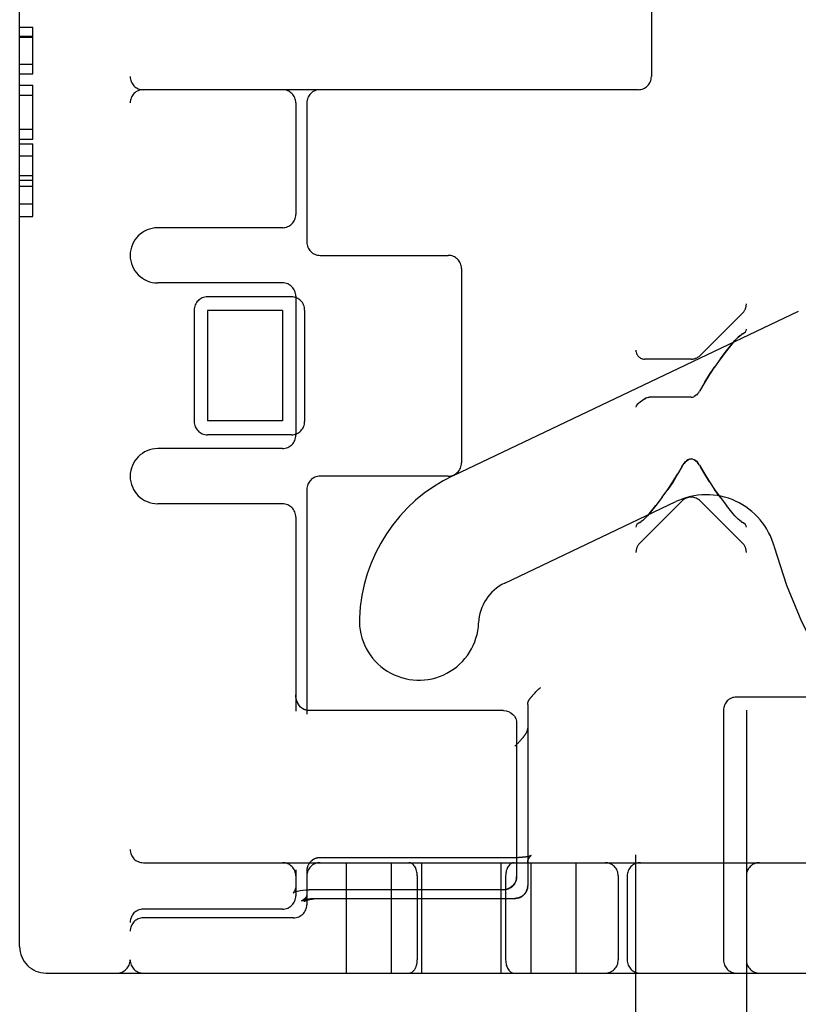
# Model space of a CAD drawing. Header units: inches. Extents: x 0 to 291, y 0 to 188.
# Tile 8 of 94: x 32.458 to 33.339, y 95.171 to 96.286. Entities that reach past the tile are written whole.
import ezdxf

# ---------------------------------------------------------------- set-up
doc = ezdxf.new("R2010")
doc.units = ezdxf.units.IN
doc.header["$LTSCALE"] = 16.01262
doc.header["$MEASUREMENT"] = 0
doc.linetypes.add('HIDDEN', pattern=[0.2, 0.1, -0.1])
doc.layers.add('DEFAULT_2', color=8, linetype='HIDDEN')

msp = doc.modelspace()

# ---------------------------------------------------------------- linework, layer by layer
at = {"layer": 'DEFAULT_2', "color": 8, "linetype": 'HIDDEN'}
for p, q in [((33.1552, 93.7394), (33.1552, 99.2399)), ((33.2802, 98.7069), (33.2802, 94.2724)), ((32.5827, 98.1916), (32.5827, 95.2216)), ((32.4577, 95.2366), (32.4577, 98.1766)), ((33.1727, 97.1916), (33.1727, 96.2216)), ((32.4577, 96.2773), (32.4727, 96.2773)), ((32.4727, 96.2244), (32.4727, 96.2773)), ((32.4577, 96.2674), (32.4727, 96.2674)), ((32.4577, 96.2662), (32.4727, 96.2662)), ((32.4577, 96.2355), (32.4727, 96.2355)), ((32.4577, 96.2244), (32.4727, 96.2244)), ((32.4577, 96.2117), (32.4727, 96.2117)), ((32.4727, 96.1506), (32.4727, 96.2117)), ((32.4577, 96.2003), (32.4727, 96.2003)), ((33.1577, 96.2066), (32.5977, 96.2066)), ((32.7702, 96.1916), (32.7702, 96.0654)), ((32.7827, 96.1916), (32.7827, 96.0341)), ((32.4577, 96.162), (32.4727, 96.162)), ((32.4577, 96.1506), (32.4727, 96.1506)), ((32.4577, 96.1455), (32.4727, 96.1455)), ((32.4727, 96.063), (32.4727, 96.1455)), ((32.4577, 96.1316), (32.4727, 96.1316)), ((32.4577, 96.1096), (32.4727, 96.1096)), ((32.4577, 96.1043), (32.4727, 96.1043)), ((32.4577, 96.0976), (32.4727, 96.0976)), ((32.4577, 96.0774), (32.4727, 96.0774)), ((32.4577, 96.063), (32.4727, 96.063)), ((32.7552, 96.0504), (32.614, 96.0504)), ((32.7977, 96.0191), (32.9427, 96.0191)), ((32.9577, 96.0041), (32.9577, 95.7841)), ((32.7552, 95.9879), (32.614, 95.9879)), ((32.7652, 95.9722), (32.6702, 95.9722)), ((32.7702, 95.9729), (32.7702, 95.8154)), ((32.6552, 95.9572), (32.6552, 95.831)), ((32.7552, 95.9566), (32.6702, 95.9566)), ((32.6702, 95.9566), (32.6702, 95.8316)), ((32.7552, 95.9566), (32.7552, 95.8316)), ((32.7802, 95.9572), (32.7802, 95.831)), ((32.9486, 95.7699), (33.339, 95.956)), ((33.2284, 95.9061), (33.2759, 95.9536)), ((33.2759, 95.9302), (33.2743, 95.9292)), ((33.2652, 95.9203), (33.2671, 95.9226)), ((33.2177, 95.9017), (33.1652, 95.9017)), ((33.233, 95.8756), (33.2273, 95.8655)), ((33.1652, 95.8566), (33.1664, 95.8573)), ((33.1664, 95.8573), (33.1652, 95.8566)), ((33.1676, 95.8579), (33.1664, 95.8573)), ((33.1689, 95.8582), (33.1702, 95.8584)), ((33.2177, 95.8584), (33.1702, 95.8584)), ((33.2223, 95.8599), (33.2208, 95.8591)), ((33.2237, 95.8611), (33.2223, 95.8599)), ((33.225, 95.8624), (33.2237, 95.861)), ((32.7552, 95.8316), (32.6702, 95.8316)), ((32.7652, 95.816), (32.6702, 95.816)), ((32.7552, 95.8004), (32.614, 95.8004)), ((33.2071, 95.7796), (33.2083, 95.7817)), ((33.2271, 95.7817), (33.2284, 95.7796)), ((32.9427, 95.7691), (32.7977, 95.7691)), ((32.7827, 95.7541), (32.7827, 95.4999)), ((33.1848, 95.7452), (33.1913, 95.7542)), ((33.2507, 95.7452), (33.2443, 95.7542)), ((33.2071, 95.7409), (33.1596, 95.6934)), ((33.2284, 95.7409), (33.2759, 95.6934)), ((32.7552, 95.7379), (32.614, 95.7379)), ((33.0067, 95.6481), (33.2003, 95.7404)), ((33.1702, 95.7266), (33.1778, 95.736)), ((33.2652, 95.7266), (33.2577, 95.736)), ((32.7702, 95.7229), (32.7702, 95.503)), ((33.1702, 95.7266), (33.1684, 95.7244)), ((33.2671, 95.7244), (33.2652, 95.7266)), ((33.1596, 95.7167), (33.1612, 95.7177)), ((33.2743, 95.7177), (33.2759, 95.7167)), ((33.0454, 95.5284), (33.0463, 95.5292)), ((33.0463, 95.5292), (33.0472, 95.5301)), ((33.039, 95.5217), (33.0397, 95.5225)), ((33.0397, 95.5225), (33.0404, 95.5232)), ((33.0404, 95.5232), (33.0411, 95.524)), ((33.0411, 95.524), (33.0419, 95.5249)), ((33.0419, 95.5249), (33.0428, 95.5257)), ((33.0428, 95.5257), (33.0436, 95.5266)), ((33.0436, 95.5266), (33.0445, 95.5275)), ((33.0445, 95.5275), (33.0454, 95.5284)), ((33.6142, 95.5191), (33.2692, 95.5191)), ((33.0327, 95.5107), (33.0327, 95.3057)), ((32.7852, 95.5039), (32.7836, 95.504)), ((33.0052, 95.5039), (32.7852, 95.5039)), ((33.2542, 95.5041), (33.2542, 95.2216)), ((33.0202, 95.4889), (33.0202, 95.316)), ((33.0365, 95.3396), (33.0365, 95.3396)), ((32.5977, 95.3316), (34.9277, 95.3316)), ((33.0186, 95.3373), (32.7977, 95.3373)), ((32.8277, 95.2066), (32.8277, 95.3316)), ((32.8787, 95.2066), (32.8787, 95.3316)), ((32.9127, 95.2066), (32.9127, 95.3316)), ((33.0027, 95.2066), (33.0027, 95.3316)), ((33.0191, 95.3373), (33.0182, 95.3373)), ((33.02, 95.3373), (33.0195, 95.3373)), ((33.0328, 95.3323), (33.0328, 95.3327)), ((33.0367, 95.2066), (33.0367, 95.3316)), ((33.0877, 95.2066), (33.0877, 95.3316)), ((32.7702, 95.3235), (32.7702, 95.2941)), ((32.7827, 95.3224), (32.7827, 95.2841)), ((32.783, 95.3253), (32.783, 95.3249)), ((32.9077, 95.3166), (32.9077, 95.2216)), ((33.0077, 95.3166), (33.0077, 95.2216)), ((33.1352, 95.3166), (33.1352, 95.2216)), ((33.1452, 95.3166), (33.1452, 95.2216)), ((32.7673, 95.2975), (32.7672, 95.2975)), ((32.7675, 95.2976), (32.7685, 95.2981)), ((32.7687, 95.2993), (32.7679, 95.2981)), ((32.7685, 95.2981), (32.7701, 95.2988)), ((32.7701, 95.2987), (32.7723, 95.2994)), ((32.7723, 95.2994), (32.7751, 95.3001)), ((32.7751, 95.3001), (32.7783, 95.3006)), ((32.7782, 95.3006), (32.7817, 95.3009)), ((32.7816, 95.3009), (32.7852, 95.301)), ((33.0052, 95.301), (32.7852, 95.301)), ((33.0283, 95.2952), (33.0279, 95.2949)), ((33.0285, 95.2955), (33.0282, 95.2952)), ((33.0288, 95.2958), (33.0285, 95.2954)), ((33.0291, 95.2961), (33.0288, 95.2957)), ((33.0326, 95.3037), (33.0327, 95.3041)), ((33.0327, 95.3049), (33.0327, 95.3045)), ((33.0327, 95.3041), (33.0327, 95.3045)), ((32.7768, 95.2885), (32.7775, 95.2888)), ((32.7939, 95.2912), (33.0182, 95.2912)), ((32.7969, 95.2912), (33.0182, 95.2912)), ((33.0206, 95.2914), (33.0202, 95.2913)), ((33.0213, 95.2915), (33.0217, 95.2916)), ((32.7552, 95.2791), (32.5977, 95.2791)), ((32.7677, 95.2691), (32.5977, 95.2691)), ((32.4877, 95.2066), (34.8027, 95.2066))]:
    msp.add_line(p, q, dxfattribs=at)
for points in [[(33.2759, 95.9302), (33.2777, 95.9314), (33.2791, 95.9327), (33.2799, 95.9341), (33.2802, 95.9356)], [(33.2652, 95.9203), (33.2577, 95.9109), (33.2507, 95.9017), (33.2442, 95.8927)], [(33.2507, 95.9017), (33.2577, 95.9109), (33.2652, 95.9203)], [(33.2726, 95.928), (33.2708, 95.9264), (33.269, 95.9246), (33.2671, 95.9226)], [(33.2708, 95.9264), (33.2726, 95.928), (33.2743, 95.9292)], [(33.2443, 95.8928), (33.2383, 95.8841), (33.233, 95.8756)], [(33.233, 95.8756), (33.2383, 95.8841), (33.2442, 95.8927)], [(33.225, 95.8624), (33.2262, 95.8638), (33.2273, 95.8655)], [(33.1652, 95.8566), (33.1625, 95.8547), (33.1601, 95.853), (33.158, 95.8515), (33.1565, 95.8501), (33.1556, 95.8486), (33.1552, 95.8471)], [(33.1702, 95.8584), (33.1689, 95.8582), (33.1676, 95.8579)], [(33.2177, 95.8584), (33.2193, 95.8586), (33.2209, 95.8591)], [(33.2083, 95.7817), (33.2096, 95.7835), (33.2111, 95.7852), (33.2126, 95.7866), (33.2142, 95.7876), (33.2159, 95.7883), (33.2177, 95.7886), (33.2196, 95.7883), (33.2213, 95.7876), (33.223, 95.7865), (33.2245, 95.7852), (33.2258, 95.7835)], [(33.2271, 95.7817), (33.2258, 95.7836), (33.2244, 95.7852), (33.2229, 95.7866), (33.2212, 95.7877), (33.2194, 95.7884), (33.2176, 95.7886), (33.2158, 95.7883), (33.2141, 95.7876), (33.2125, 95.7865), (33.211, 95.7851), (33.2096, 95.7835)], [(33.2071, 95.7796), (33.2024, 95.7713), (33.1972, 95.7629), (33.1913, 95.7542)], [(33.2383, 95.7628), (33.233, 95.7713), (33.2284, 95.7796)], [(33.2284, 95.7796), (33.233, 95.7713), (33.2383, 95.7629), (33.2443, 95.7542)], [(33.1912, 95.7542), (33.1971, 95.7628), (33.2024, 95.7713)], [(33.2442, 95.7542), (33.2507, 95.7453), (33.2577, 95.7361)], [(33.1848, 95.7453), (33.1778, 95.7361), (33.1702, 95.7266)], [(33.1646, 95.7205), (33.1629, 95.719), (33.1612, 95.7177)], [(33.1629, 95.719), (33.1647, 95.7205), (33.1665, 95.7224), (33.1684, 95.7244)], [(33.2671, 95.7244), (33.269, 95.7224), (33.2708, 95.7205)], [(33.2743, 95.7177), (33.2726, 95.719), (33.2708, 95.7205)], [(33.1596, 95.7167), (33.1578, 95.7155), (33.1564, 95.7143), (33.1555, 95.7129), (33.1552, 95.7113)], [(33.2802, 95.7113), (33.2799, 95.7129), (33.2791, 95.7143), (33.2777, 95.7156), (33.2759, 95.7167)], [(32.7836, 95.504), (32.7814, 95.5045), (32.7792, 95.5053), (32.777, 95.5066), (32.775, 95.5083), (32.7733, 95.5105), (32.7718, 95.5132), (32.7708, 95.5164), (32.7703, 95.5202), (32.7702, 95.5215)], [(32.7814, 95.5044), (32.7793, 95.5052), (32.7772, 95.5064), (32.7752, 95.5081), (32.7735, 95.5102), (32.772, 95.5129), (32.7709, 95.516), (32.7703, 95.5195), (32.7702, 95.5215)], [(33.0349, 95.5169), (33.0351, 95.5171), (33.0353, 95.5174), (33.0355, 95.5176), (33.0357, 95.5179), (33.0359, 95.5182), (33.0361, 95.5184), (33.0364, 95.5187), (33.0366, 95.519), (33.0369, 95.5193), (33.0372, 95.5196), (33.0374, 95.52), (33.0377, 95.5203), (33.038, 95.5206), (33.0383, 95.521), (33.0386, 95.5213), (33.039, 95.5217)], [(33.0327, 95.5107), (33.0327, 95.511), (33.0328, 95.5113), (33.0328, 95.5116), (33.0328, 95.512), (33.0329, 95.5123), (33.0329, 95.5126), (33.033, 95.513), (33.0331, 95.5133), (33.0332, 95.5136), (33.0333, 95.5139), (33.0334, 95.5142), (33.0336, 95.5145), (33.0337, 95.5149), (33.0338, 95.5152), (33.034, 95.5155), (33.0342, 95.5158), (33.0343, 95.516), (33.0345, 95.5163), (33.0347, 95.5166), (33.0349, 95.5169)], [(33.0052, 95.5039), (33.0082, 95.5036), (33.011, 95.5028), (33.0136, 95.5014), (33.0159, 95.4995), (33.0177, 95.4973), (33.0191, 95.4947), (33.02, 95.4918), (33.0202, 95.4889)], [(33.0315, 95.4793), (33.0313, 95.4791), (33.0312, 95.4788), (33.031, 95.4786), (33.0309, 95.4783), (33.0307, 95.478), (33.0305, 95.4777), (33.0303, 95.4775), (33.0301, 95.4772), (33.0299, 95.4769), (33.0297, 95.4766), (33.0295, 95.4762), (33.0293, 95.4759), (33.029, 95.4756), (33.0288, 95.4752), (33.0285, 95.4749), (33.0282, 95.4745), (33.0279, 95.4742), (33.0277, 95.4738), (33.0274, 95.4734), (33.027, 95.473), (33.0267, 95.4726), (33.0264, 95.4722), (33.026, 95.4718), (33.0257, 95.4714), (33.0253, 95.471), (33.025, 95.4706), (33.0246, 95.4701), (33.0242, 95.4697), (33.0238, 95.4693), (33.0234, 95.4688), (33.023, 95.4684), (33.0226, 95.468), (33.0222, 95.4675), (33.0218, 95.4671), (33.0213, 95.4666), (33.0209, 95.4662), (33.0205, 95.4657), (33.02, 95.4653), (33.0196, 95.4649), (33.0191, 95.4644), (33.0187, 95.464), (33.0182, 95.4636)], [(33.0315, 95.4793), (33.0316, 95.4796), (33.0318, 95.4798), (33.0319, 95.4801), (33.032, 95.4804), (33.0321, 95.4807), (33.0322, 95.481), (33.0323, 95.4812), (33.0324, 95.4815), (33.0325, 95.4818), (33.0326, 95.4821), (33.0326, 95.4824), (33.0327, 95.4827), (33.0327, 95.483), (33.0327, 95.4833), (33.0327, 95.4836), (33.0327, 95.4839)], [(33.0365, 95.3396), (33.0365, 95.3396), (33.0365, 95.3396), (33.0365, 95.3396), (33.0365, 95.3396), (33.0364, 95.3396), (33.0364, 95.3395), (33.0363, 95.3395), (33.0363, 95.3395), (33.0362, 95.3394), (33.0361, 95.3394), (33.036, 95.3394), (33.0359, 95.3393), (33.0357, 95.3393), (33.0356, 95.3392), (33.0355, 95.3392), (33.0353, 95.3391), (33.0351, 95.3391), (33.0349, 95.339), (33.0347, 95.339), (33.0345, 95.3389), (33.0343, 95.3389), (33.0341, 95.3388), (33.0338, 95.3387), (33.0336, 95.3387), (33.0333, 95.3386), (33.033, 95.3386), (33.0328, 95.3385), (33.0325, 95.3384), (33.0321, 95.3384), (33.0318, 95.3383), (33.0315, 95.3383), (33.0312, 95.3382), (33.0308, 95.3381), (33.0304, 95.3381), (33.0301, 95.338), (33.0297, 95.338), (33.0293, 95.3379), (33.0289, 95.3379), (33.0285, 95.3378), (33.0281, 95.3378), (33.0277, 95.3377), (33.0273, 95.3377), (33.0269, 95.3377), (33.0264, 95.3376), (33.026, 95.3376), (33.0256, 95.3376), (33.0251, 95.3375), (33.0247, 95.3375), (33.0242, 95.3375), (33.0238, 95.3374), (33.0233, 95.3374), (33.0228, 95.3374), (33.0224, 95.3374), (33.0219, 95.3373), (33.0214, 95.3373), (33.021, 95.3373), (33.0205, 95.3373), (33.02, 95.3373), (33.0195, 95.3373), (33.0191, 95.3373)], [(33.0327, 95.3317), (33.0327, 95.3319), (33.0328, 95.3323), (33.0328, 95.3327), (33.0328, 95.3331), (33.0329, 95.3334), (33.033, 95.3338), (33.033, 95.3342), (33.0331, 95.3345), (33.0332, 95.3349), (33.0333, 95.3352), (33.0335, 95.3355), (33.0336, 95.3358), (33.0337, 95.3361), (33.0338, 95.3364), (33.034, 95.3367), (33.0341, 95.3369), (33.0343, 95.3372), (33.0344, 95.3374), (33.0346, 95.3376), (33.0347, 95.3378), (33.0349, 95.338), (33.035, 95.3382), (33.0351, 95.3384), (33.0353, 95.3385), (33.0354, 95.3386), (33.0355, 95.3388), (33.0356, 95.3389), (33.0357, 95.339), (33.0358, 95.3391), (33.0359, 95.3392), (33.036, 95.3392), (33.0361, 95.3393), (33.0362, 95.3394), (33.0363, 95.3394), (33.0363, 95.3395), (33.0364, 95.3395), (33.0364, 95.3395), (33.0365, 95.3396), (33.0365, 95.3396), (33.0365, 95.3396), (33.0365, 95.3396)], [(32.7977, 95.3373), (32.7975, 95.3373), (32.7971, 95.3373), (32.7967, 95.3372), (32.7963, 95.3372), (32.7959, 95.3372), (32.7955, 95.3371), (32.7951, 95.3371), (32.7947, 95.337), (32.7943, 95.3369), (32.7939, 95.3368), (32.7935, 95.3367), (32.7932, 95.3366), (32.7928, 95.3364), (32.7924, 95.3363), (32.792, 95.3362), (32.7917, 95.336), (32.7913, 95.3358), (32.791, 95.3357), (32.7906, 95.3355), (32.7903, 95.3353), (32.7899, 95.3351), (32.7896, 95.3349), (32.7892, 95.3347), (32.7889, 95.3344), (32.7886, 95.3342), (32.7883, 95.3339), (32.788, 95.3337), (32.7877, 95.3334), (32.7874, 95.3332), (32.7871, 95.3329), (32.7868, 95.3326), (32.7866, 95.3323), (32.7863, 95.332), (32.786, 95.3317), (32.7858, 95.3314), (32.7856, 95.3311), (32.7853, 95.3307), (32.7851, 95.3304), (32.7849, 95.3301), (32.7847, 95.3297), (32.7845, 95.3294), (32.7843, 95.329), (32.7842, 95.3287), (32.784, 95.3283), (32.7838, 95.328), (32.7837, 95.3276), (32.7836, 95.3272), (32.7834, 95.3268), (32.7833, 95.3265), (32.7832, 95.3261), (32.7831, 95.3257), (32.783, 95.3253), (32.783, 95.3249), (32.7829, 95.3245), (32.7829, 95.3241), (32.7828, 95.3238), (32.7828, 95.3234), (32.7828, 95.323), (32.7827, 95.3226), (32.7827, 95.3224)], [(33.0256, 95.3376), (33.0251, 95.3375), (33.0247, 95.3375)], [(32.7829, 95.3245), (32.7829, 95.3241), (32.7828, 95.3238)], [(33.0052, 95.301), (33.0082, 95.3013), (33.011, 95.3022), (33.0136, 95.3035), (33.0159, 95.3054), (33.0177, 95.3077), (33.0191, 95.3103), (33.02, 95.3131), (33.0202, 95.316)], [(33.0202, 95.316), (33.02, 95.3133), (33.0193, 95.3107), (33.0181, 95.3083), (33.0165, 95.306), (33.0144, 95.3041), (33.012, 95.3026), (33.0092, 95.3015), (33.0062, 95.301), (33.0052, 95.301)], [(32.7679, 95.2981), (32.7673, 95.2975), (32.7672, 95.2975)], [(32.7672, 95.2975), (32.7672, 95.2974), (32.7675, 95.2976)], [(32.7702, 95.305), (32.7701, 95.3035), (32.7696, 95.3011), (32.7687, 95.2993)], [(32.7702, 95.305), (32.7701, 95.3034), (32.7695, 95.301)], [(32.7827, 95.2956), (32.7827, 95.2954), (32.7827, 95.2952), (32.7827, 95.295), (32.7827, 95.2949), (32.7827, 95.2947), (32.7826, 95.2945), (32.7826, 95.2943), (32.7825, 95.2942), (32.7825, 95.294), (32.7824, 95.2938), (32.7823, 95.2936), (32.7823, 95.2934), (32.7822, 95.2933), (32.7821, 95.2931), (32.782, 95.2929), (32.7819, 95.2927), (32.7818, 95.2925), (32.7816, 95.2923), (32.7815, 95.2922), (32.7814, 95.292), (32.7812, 95.2918), (32.7811, 95.2916), (32.7809, 95.2914), (32.7807, 95.2912), (32.7805, 95.291), (32.7803, 95.2909), (32.7801, 95.2907), (32.7799, 95.2905), (32.7797, 95.2903), (32.7795, 95.2901), (32.7793, 95.29), (32.7791, 95.2898), (32.7788, 95.2897), (32.7786, 95.2895), (32.7784, 95.2893), (32.7781, 95.2892), (32.7779, 95.289), (32.7776, 95.2889), (32.7773, 95.2887), (32.7771, 95.2886), (32.7768, 95.2885)], [(32.7827, 95.2956), (32.7827, 95.2953), (32.7827, 95.2949), (32.7827, 95.2945), (32.7827, 95.2941), (32.7826, 95.2938), (32.7826, 95.2934), (32.7825, 95.293), (32.7824, 95.2927), (32.7823, 95.2924), (32.7822, 95.292), (32.7821, 95.2917), (32.782, 95.2914), (32.7819, 95.2911), (32.7818, 95.2909), (32.7817, 95.2906), (32.7815, 95.2904), (32.7814, 95.2901), (32.7813, 95.2899), (32.7812, 95.2897), (32.7811, 95.2895), (32.781, 95.2893), (32.7808, 95.2892), (32.7807, 95.289), (32.7806, 95.2889), (32.7805, 95.2887), (32.7804, 95.2886), (32.7803, 95.2885), (32.7802, 95.2884), (32.7801, 95.2883), (32.7801, 95.2882), (32.78, 95.2881), (32.7799, 95.288), (32.7798, 95.288), (32.7798, 95.2879), (32.7797, 95.2879), (32.7797, 95.2878), (32.7796, 95.2878), (32.7796, 95.2878), (32.7796, 95.2878), (32.7796, 95.2877), (32.7796, 95.2877)], [(33.028, 95.2949), (33.0276, 95.2946), (33.0273, 95.2944), (33.027, 95.2942), (33.0267, 95.2939), (33.0264, 95.2937), (33.0261, 95.2935), (33.0257, 95.2933), (33.0254, 95.2931), (33.025, 95.2929), (33.0247, 95.2927), (33.0243, 95.2925), (33.024, 95.2924), (33.0236, 95.2922), (33.0232, 95.2921), (33.0229, 95.292), (33.0225, 95.2918), (33.0221, 95.2917), (33.0217, 95.2916)], [(33.0217, 95.2916), (33.022, 95.2917), (33.0224, 95.2918), (33.0227, 95.2919), (33.0231, 95.292), (33.0234, 95.2922), (33.0238, 95.2923), (33.0241, 95.2924), (33.0245, 95.2926), (33.0248, 95.2928), (33.0252, 95.2929), (33.0255, 95.2931), (33.0258, 95.2933), (33.0261, 95.2935), (33.0265, 95.2937), (33.0268, 95.294), (33.0271, 95.2942), (33.0274, 95.2944), (33.0277, 95.2947)], [(33.0326, 95.3034), (33.0325, 95.303), (33.0324, 95.3026), (33.0323, 95.3022), (33.0322, 95.3018), (33.0321, 95.3014), (33.032, 95.3011), (33.0319, 95.3007), (33.0317, 95.3003), (33.0316, 95.3), (33.0314, 95.2996), (33.0312, 95.2993), (33.0311, 95.2989), (33.0309, 95.2986), (33.0307, 95.2982), (33.0305, 95.2979), (33.0302, 95.2976), (33.03, 95.2972), (33.0298, 95.2969), (33.0295, 95.2966), (33.0293, 95.2963), (33.029, 95.296)], [(33.0291, 95.2961), (33.0293, 95.2964), (33.0296, 95.2967), (33.0298, 95.297), (33.0301, 95.2973), (33.0303, 95.2976), (33.0305, 95.298), (33.0307, 95.2983), (33.0309, 95.2987), (33.0311, 95.299), (33.0313, 95.2994), (33.0315, 95.2998), (33.0316, 95.3001), (33.0318, 95.3005), (33.0319, 95.3009), (33.0321, 95.3013), (33.0322, 95.3017), (33.0323, 95.3021), (33.0324, 95.3025), (33.0325, 95.3029), (33.0325, 95.3033), (33.0326, 95.3037)], [(33.0327, 95.3049), (33.0327, 95.3053), (33.0327, 95.3057)], [(32.7775, 95.2888), (32.7776, 95.2888), (32.7777, 95.2889), (32.7779, 95.2889), (32.778, 95.289), (32.7782, 95.289), (32.7784, 95.2891), (32.7785, 95.2891), (32.7787, 95.2892), (32.779, 95.2893), (32.7792, 95.2893), (32.7794, 95.2894), (32.7797, 95.2895), (32.7799, 95.2895), (32.7802, 95.2896), (32.7805, 95.2897), (32.7808, 95.2898), (32.7811, 95.2898), (32.7815, 95.2899), (32.7818, 95.29), (32.7822, 95.2901), (32.7825, 95.2901), (32.7829, 95.2902), (32.7833, 95.2903), (32.7837, 95.2904), (32.7841, 95.2904), (32.7846, 95.2905), (32.785, 95.2906), (32.7854, 95.2906), (32.7859, 95.2907), (32.7864, 95.2907), (32.7868, 95.2908), (32.7873, 95.2908), (32.7878, 95.2909), (32.7883, 95.2909), (32.7888, 95.291), (32.7893, 95.291), (32.7898, 95.291), (32.7903, 95.2911), (32.7908, 95.2911), (32.7913, 95.2911), (32.7918, 95.2912), (32.7923, 95.2912), (32.7928, 95.2912), (32.7934, 95.2912), (32.7939, 95.2912)], [(32.7796, 95.2877), (32.7796, 95.2877), (32.7796, 95.2877), (32.7796, 95.2878), (32.7796, 95.2878), (32.7797, 95.2878), (32.7797, 95.2878), (32.7798, 95.2879), (32.7799, 95.2879), (32.7799, 95.288), (32.78, 95.288), (32.7801, 95.2881), (32.7803, 95.2881), (32.7804, 95.2882), (32.7805, 95.2883), (32.7807, 95.2883), (32.7808, 95.2884), (32.781, 95.2885), (32.7812, 95.2886), (32.7814, 95.2886), (32.7816, 95.2887), (32.7818, 95.2888), (32.782, 95.2889), (32.7823, 95.289), (32.7825, 95.2891), (32.7828, 95.2891), (32.7831, 95.2892), (32.7833, 95.2893), (32.7836, 95.2894), (32.7839, 95.2895), (32.7842, 95.2896), (32.7846, 95.2897), (32.7849, 95.2898), (32.7852, 95.2898), (32.7856, 95.2899), (32.7859, 95.29), (32.7863, 95.2901), (32.7867, 95.2902), (32.787, 95.2902), (32.7874, 95.2903), (32.7878, 95.2904), (32.7882, 95.2905), (32.7886, 95.2905), (32.789, 95.2906), (32.7894, 95.2906), (32.7898, 95.2907), (32.7902, 95.2908), (32.7907, 95.2908), (32.7911, 95.2909), (32.7915, 95.2909), (32.792, 95.2909), (32.7924, 95.291), (32.7928, 95.291), (32.7933, 95.2911), (32.7937, 95.2911), (32.7942, 95.2911), (32.7946, 95.2911), (32.7951, 95.2912), (32.7955, 95.2912), (32.796, 95.2912), (32.7964, 95.2912), (32.7969, 95.2912)], [(33.0202, 95.2913), (33.0198, 95.2913), (33.0194, 95.2912), (33.019, 95.2912), (33.0186, 95.2912), (33.0182, 95.2912)], [(33.0182, 95.2912), (33.0184, 95.2912), (33.0188, 95.2912), (33.0191, 95.2912), (33.0195, 95.2913), (33.0199, 95.2913)], [(33.0214, 95.2915), (33.021, 95.2915), (33.0206, 95.2914)]]:
    msp.add_lwpolyline(points, dxfattribs=at)
for centre, radius, start, end in [((32.5977, 96.2216), 0.015, 180, 270), ((33.1577, 96.2216), 0.015, 270, 360), ((32.5977, 96.1916), 0.015, 90, 180), ((32.7552, 96.1916), 0.015, 0, 90), ((32.7977, 96.1916), 0.015, 90, 180), ((32.7552, 96.0654), 0.015, 270, 360), ((32.614, 96.0191), 0.0312, 90, 270), ((32.7977, 96.0341), 0.015, 180, 270), ((32.9427, 96.0041), 0.015, 0, 90), ((32.7552, 95.9729), 0.015, 0, 90), ((32.6702, 95.9572), 0.015, 90, 180), ((32.7652, 95.9572), 0.015, 0, 90), ((33.2652, 95.9642), 0.015, 315, 360), ((33.1652, 95.9117), 0.01, 180, 270), ((33.2177, 95.9167), 0.015, 270, 315), ((32.6702, 95.831), 0.015, 180, 270), ((32.7652, 95.831), 0.015, 270, 360), ((32.7552, 95.8154), 0.015, 270, 360), ((32.614, 95.7691), 0.0312, 90, 270), ((32.9427, 95.7841), 0.015, 270, 360), ((32.7977, 95.7541), 0.015, 90, 180), ((33.029, 95.6012), 0.1869, 115.49, 177.8274), ((33.2347, 95.6681), 0.08, 15.288, 115.4899), ((33.2177, 95.7303), 0.015, 45, 135), ((32.7552, 95.7229), 0.015, 0, 90), ((33.1702, 95.6828), 0.015, 135, 180), ((33.2652, 95.6828), 0.015, 0, 45), ((33.8327, 95.8316), 0.54, 195.288, 270.2336), ((33.029, 95.6012), 0.0519, 115.49, 177.8274), ((32.9097, 95.6057), 0.0675, 177.8274, 357.8274), ((33.2692, 95.5041), 0.015, 90, 180), ((32.5977, 95.3466), 0.015, 180, 270), ((32.7552, 95.3166), 0.015, 0, 90), ((32.7977, 95.3166), 0.015, 90, 180), ((33.1202, 95.3166), 0.015, 0, 90), ((33.1602, 95.3166), 0.015, 90, 180), ((33.2952, 95.3166), 0.015, 90, 180), ((32.7552, 95.2941), 0.015, 270, 360), ((32.7677, 95.2841), 0.015, 270, 360), ((32.5977, 95.2641), 0.015, 90, 180), ((32.5977, 95.2541), 0.015, 90, 180), ((32.4877, 95.2366), 0.03, 180, 270), ((32.5677, 95.2216), 0.015, 270, 360), ((32.5977, 95.2216), 0.015, 180, 270), ((33.1202, 95.2216), 0.015, 270, 360), ((33.1602, 95.2216), 0.015, 180, 270), ((33.2692, 95.2216), 0.015, 180, 270), ((33.2952, 95.2216), 0.015, 180, 270)]:
    msp.add_arc(centre, radius, start, end, dxfattribs=at)
for centre, start_param, end_param in [((32.8981, 95.3166), -1.570796, 0), ((33.0174, 95.3166), 0, 1.570796), ((32.8981, 95.2216), -3.141593, -1.570796), ((33.0174, 95.2216), -4.712389, -3.141593)]:
    msp.add_ellipse(centre, major_axis=(0, 0.015), ratio=0.644444, start_param=start_param, end_param=end_param, dxfattribs=at)

doc.saveas('drawing.dxf')
